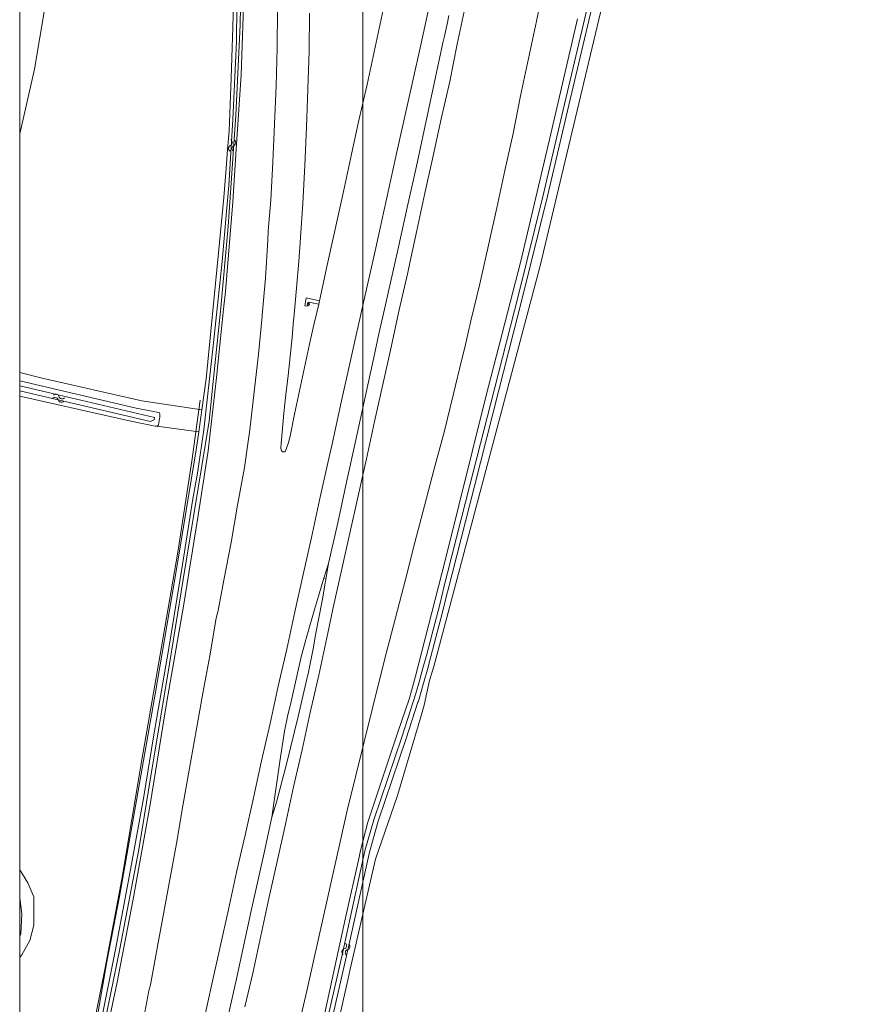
# Model space of a CAD drawing. Header units: metres. Extents: x 232777 to 233627, y 552866 to 554495.
# Tile 2 of 26: x 232778 to 232997, y 553124 to 553382. Entities that reach past the tile are written whole.
import ezdxf

# ---------------------------------------------------------------- set-up
doc = ezdxf.new("R2010")
doc.units = ezdxf.units.M
doc.linetypes.add('BORDER', pattern=[44.45, 12.7, -6.35, 12.7, -6.35, 0, -6.35])
doc.layers.get('0').update_dxf_attribs({"color": 251, "lineweight": 13})
doc.layers.get('Defpoints').update_dxf_attribs({"color": 241, "lineweight": 13})
for name, color, linetype, lineweight in [('Q09_Vangrail', 251, 'BV-GELEIDERAIL', 13), ('Q56_Praatpaal', 251, 'Continuous', 13), ('S05_Water', 144, 'Continuous', 13), ('T02_Raster', 251, 'IE-TERREINAFSCHEIDING-KUNSTMATIG-OPEN', 13), ('T08_Kantbos', 76, 'Continuous', 13), ('T09_Insteek_sloot', 144, 'Continuous', 13), ('T15_BGTcultuurscheiding', 251, 'Continuous', 13), ('V01_Kantgeslverh', 251, 'Continuous', 13), ('V03_Kanttegelverh', 251, 'Continuous', 13), ('V06_Kantonverh', 251, 'Continuous', 13), ('W01_Kantsloot', 144, 'Continuous', 13), ('W11_Waterlijn', 144, 'Continuous', 13)]:
    doc.layers.add(name, color=color, linetype=linetype, lineweight=lineweight)
doc.linetypes.add('BV-GELEIDERAIL', pattern='A,10,-3,[108,NLCS.SHX,S=1,R=0,X=0,Y=0],-3', length=16)
doc.linetypes.add('IE-TERREINAFSCHEIDING-KUNSTMATIG-OPEN', pattern='A,7,-1.5,[67,NLCS.SHX,S=0.75,R=0,X=0,Y=0],-1.5', length=10)

# ---------------------------------------------------------------- blocks, each defined once
blk = doc.blocks.new('S05')
for centre, start, end in [((-0.75, 0.05), 28.0726, 151.9276), ((0.75, 0.85), 208.0726, 331.9276), ((-0.75, -0.85), 28.0726, 151.9276), ((0.75, -0.05), 208.0726, 331.9276)]:
    blk.add_arc(centre, 0.85, start, end)
blk = doc.blocks.new('Q56_PRAATPAAL')
at = {"color": 0}
blk.add_circle((0, 0), 0.3, dxfattribs=at)
at = {"linetype": 'BORDER'}
blk.add_arc((0, 0.12), 0.3, 39.3486, 140.6514, dxfattribs=at)

msp = doc.modelspace()

# ---------------------------------------------------------------- linework, layer by layer
at = {"layer": 'Defpoints'}
for points in [[(232777.83, 552874.49), (232777.83, 554490.49), (233626.33, 554490.49), (233626.33, 552874.49)], [(232867.83, 554400.49), (233536.33, 554400.49), (233536.33, 552964.49), (232867.83, 552964.49)]]:
    msp.add_lwpolyline(points, close=True, dxfattribs=at)
at = {"layer": 'Q09_Vangrail'}
for points in [[(232890.37, 553383.45), (232889.99, 553381.65)], [(232889.99, 553381.65), (232889.22, 553378.05)], [(232889.22, 553378.05), (232888.84, 553376.27)], [(232888.84, 553376.27), (232885, 553358.29)], [(232885, 553358.29), (232881.9, 553343.91)], [(232881.9, 553343.91), (232879.48, 553333.09)], [(232879.48, 553333.09), (232877.09, 553322.38)], [(232877.09, 553322.38), (232873.08, 553304.54)], [(232873.08, 553304.54), (232872.06, 553299.97)], [(232872.06, 553299.97), (232870.71, 553293.78)], [(232870.71, 553293.78), (232869.13, 553286.62)], [(232869.13, 553286.62), (232865.89, 553271.78)], [(232865.89, 553271.78), (232863.57, 553261.11)], [(232863.57, 553261.11), (232861.25, 553250.44)], [(232861.25, 553250.44), (232858.85, 553239.77)], [(232857.12, 553229.95), (232858.85, 553239.77)], [(232858.85, 553239.77), (232857.58, 553235.89)], [(232857.58, 553235.89), (232856.16, 553231.15)], [(232857.58, 553235.89), (232858.25, 553235.73)], [(232856.16, 553231.15), (232855.13, 553227.65)], [(232855.45, 553221.03), (232857.12, 553229.95)], [(232855.13, 553227.65), (232853.14, 553220.71)], [(232853.14, 553220.71), (232852.7, 553219.11)], [(232854.86, 553217.81), (232855.45, 553221.03)], [(232852.7, 553219.11), (232851.68, 553215.24)], [(232853.57, 553211.28), (232854.86, 553217.81)], [(232851.68, 553215.24), (232848.99, 553203.55)], [(232852.97, 553208.67), (232853.57, 553211.28)], [(232850.87, 553199.58), (232852.97, 553208.67)], [(232848.99, 553203.55), (232848.1, 553199.65)], [(232848.1, 553199.65), (232847.3, 553195.73)], [(232847.9, 553187.46), (232850.87, 553199.58)], [(232847.3, 553195.73), (232846.02, 553187.84)], [(232846.02, 553187.84), (232844, 553173.21)], [(232845.19, 553177.14), (232847.9, 553187.46)], [(232844, 553173.21), (232845.19, 553177.14)], [(232841.75, 553163.03), (232844, 553173.21)], [(232838.58, 553148.65), (232841.75, 553163.03)], [(232834.65, 553130.79), (232838.58, 553148.65)], [(232830.69, 553112.9), (232834.65, 553130.79)]]:
    msp.add_lwpolyline(points, dxfattribs=at)
at = {"layer": 'T02_Raster'}
msp.add_lwpolyline([(232777.83, 553028.45), (232779.51, 553035.8), (232784.64, 553059.26), (232790.69, 553086.91), (232795.56, 553110.21), (232800.26, 553133.67), (232804.6, 553156.92), (232809.87, 553188.22), (232814.62, 553215.38), (232819.27, 553242.73), (232823, 553266.6), (232825.16, 553282.54)], dxfattribs=at)
at = {"layer": 'T08_Kantbos'}
msp.add_lwpolyline([(232825.58, 553280), (232809.89, 553282.39), (232783.71, 553288.35), (232777.83, 553289.8)], dxfattribs=at)
at = {"layer": 'T09_Insteek_sloot'}
for points in [[(232825.58, 553280), (232826.7, 553288.14), (232830, 553321.22), (232831.39, 553335.76), (232832, 553343.36), (232832.32, 553348.32), (232832.77, 553353.1), (232833.32, 553367.07), (232833.74, 553380.37), (232834.06, 553393.06)], [(232777.83, 553014.3), (232782.86, 553037.62), (232790.02, 553070.01), (232798.51, 553106.96), (232803.34, 553129.48), (232807.57, 553151.74), (232812.07, 553176.52), (232816.37, 553202.99), (232820.76, 553228.54), (232824.53, 553251.77), (232827.23, 553269.32), (232829.49, 553288.55), (232831.3, 553306.45), (232831.77, 553311.11), (232833.77, 553334.57), (232834.63, 553348.4), (232835.88, 553367.91), (232836.5, 553385.81)], [(232856.19, 553109.88), (232862.38, 553137.08), (232868.38, 553164.34), (232870.73, 553172.51), (232878.08, 553194.18), (232881.75, 553205.65), (232882.68, 553208.97), (232883.6, 553212.3), (232884.51, 553215.63), (232885.4, 553218.96), (232886.27, 553222.3), (232887.13, 553225.65), (232887.98, 553228.99), (232888.8, 553232.34), (232888.93, 553232.86), (232895.92, 553260.32), (232902.37, 553285.53), (232908.62, 553310.2), (232915.1, 553336.32), (232920.69, 553360.18), (232927.05, 553387.2)], [(232867.22, 553164.47), (232869.16, 553171.91), (232876.98, 553195.52), (232880.1, 553204.4), (232881.61, 553210.21), (232889.42, 553240.51), (232900.08, 553283.44), (232909.27, 553319.07), (232917.15, 553352.41), (232924.16, 553382.62)], [(232777.83, 553287.68), (232808.35, 553280.47), (232811.58, 553279.85), (232813.24, 553279.53), (232814.35, 553279.37), (232814.51, 553279.24), (232814.57, 553278.89), (232814.6, 553278.58), (232814.58, 553278.15), (232814.51, 553277.69), (232814.34, 553276.71), (232814.2, 553276.05), (232814.05, 553275.91), (232813.82, 553275.8)], [(232813.82, 553275.8), (232813.39, 553275.78), (232806.95, 553277.06), (232777.83, 553283.64)], [(232824.8, 553274.29), (232825.58, 553280)], [(232777.83, 553028.66), (232783.8, 553055.71), (232790.09, 553082.82), (232794.95, 553106.37), (232798.44, 553122.15), (232800.71, 553135.29), (232803.98, 553152.43), (232808.04, 553175.13), (232813.38, 553205.47), (232818.99, 553238.24), (232824.15, 553269.55), (232824.8, 553274.29)], [(232777.83, 553136.38), (232778.37, 553137.08), (232780.53, 553140.83), (232781.56, 553144.9), (232781.58, 553152.28), (232779.99, 553156.02), (232777.83, 553159.43)]]:
    msp.add_lwpolyline(points, dxfattribs=at)
at = {"layer": 'T09_Insteek_sloot', "flags": 128}
for points in [[(232928.22, 553386.92), (232921.85, 553359.91), (232916.27, 553336.04), (232909.79, 553309.91), (232903.53, 553285.24), (232897.08, 553260.02), (232890.1, 553232.57), (232889.97, 553232.06), (232889.14, 553228.7), (232888.3, 553225.35), (232887.43, 553222), (232886.56, 553218.66), (232885.67, 553215.31), (232884.76, 553211.98), (232883.84, 553208.65), (232883.68, 553208.08), (232883.67, 553208.04), (232883.66, 553207.99)], [(232882.4, 553203.65), (232882.38, 553203.61), (232882.36, 553203.56), (232882.34, 553203.52), (232882.32, 553203.47), (232882.3, 553203.43), (232882.28, 553203.38), (232882.27, 553203.33), (232879.22, 553193.8), (232871.88, 553172.15), (232869.55, 553164.05), (232863.55, 553136.81), (232857.36, 553109.62), (232851.59, 553081.97), (232846.26, 553058.2), (232840.38, 553031.56), (232836.31, 553012.5), (232833.45, 553000), (232832.67, 552996.48)], [(232867.22, 553164.47), (232866.83, 553162.74), (232863.27, 553146.84), (232861.34, 553137.95), (232852.86, 553098.86), (232847.08, 553072.21), (232840.35, 553041.52), (232832.2, 553005.38), (232825.63, 552975.74), (232822.33, 552960.76)]]:
    msp.add_lwpolyline(points, dxfattribs=at)
at = {"layer": 'T15_BGTcultuurscheiding'}
for points in [[(232942.07, 553434.28), (232914.34, 553317.83), (232896.35, 553250), (232886.45, 553212.69), (232885.33, 553209.09)], [(232942.07, 553434.28), (232914.34, 553317.83)], [(232813.82, 553275.8), (232824.8, 553274.29)], [(232885.33, 553209.09), (232883.89, 553202.61), (232883.04, 553199.51), (232876.95, 553178.93), (232871.16, 553162.2), (232864.52, 553133.39), (232863.94, 553130.88), (232856.66, 553098.31), (232851.7, 553075.62), (232849.66, 553066.46), (232842.56, 553034.57), (232841.67, 553030.5), (232838.36, 553015.31), (232837.24, 553010.67), (232836.16, 553006.19), (232835.03, 553000), (232834.37, 552996.98)]]:
    msp.add_lwpolyline(points, dxfattribs=at)
at = {"layer": 'V01_Kantgeslverh'}
for points in [[(232856.43, 553308.6), (232858.45, 553317.99), (232862.46, 553336.08), (232864.61, 553345.84), (232866.72, 553355.62), (232868.93, 553365.37), (232871.05, 553375.15), (232873.17, 553384.92), (232875.19, 553394.19), (232874.95, 553394.33), (232875.15, 553396.18), (232875.54, 553398.22), (232876.09, 553400.54), (232876.7, 553402.95), (232877.06, 553404.54), (232879.22, 553414.3), (232881.33, 553424.08), (232883.44, 553433.85), (232885.62, 553443.61), (232887.73, 553453.39), (232889.76, 553463.18), (232891.91, 553472.95), (232893.87, 553482.75)], [(232889.42, 553405.04), (232883.01, 553375.73), (232880.81, 553365.98), (232876.49, 553346.45), (232872.2, 553326.92), (232870.68, 553320.21), (232868.77, 553311.72), (232866.62, 553301.96), (232866.38, 553300.87), (232864.44, 553292.2), (232862.27, 553282.44), (232860.11, 553272.67), (232859.68, 553270.65), (232858.63, 553266.12), (232856.48, 553256.35), (232854.36, 553246.58), (232852.18, 553236.82), (232849.99, 553227.06), (232847.86, 553217.29), (232845.66, 553207.53), (232843.51, 553197.77), (232841.29, 553188.02), (232839.14, 553178.25), (232836.97, 553168.49), (232834.71, 553158.75), (232832.57, 553148.98), (232830.43, 553139.21), (232828.25, 553129.45), (232827.29, 553125.01), (232823.61, 553108.48)], [(232872.69, 553211.33), (232873.95, 553216.17), (232874.83, 553219.46), (232878.98, 553235.52), (232881.46, 553245.21), (232883.98, 553254.88), (232886.52, 553264.55), (232889.15, 553274.2), (232891.5, 553283.93), (232893.89, 553293.64), (232894.53, 553296.4), (232896.14, 553303.36), (232898.51, 553313.09), (232898.83, 553314.69), (232900.8, 553323.26), (232902.97, 553333.02), (232905.08, 553342.8), (232907.25, 553352.56), (232909.14, 553362.38), (232911.25, 553372.16), (232913.33, 553381.94), (232915.37, 553391.73)], [(232836.87, 553123.44), (232838.94, 553132.32), (232841.05, 553142.09), (232843.16, 553151.87), (232845.36, 553161.62), (232847.54, 553171.38), (232849.67, 553181.15), (232851.92, 553190.9), (232854.04, 553200.67), (232856.25, 553210.42), (232858.64, 553221.46), (232860.04, 553228.17), (232862.25, 553237.92), (232864.39, 553247.69), (232866.57, 553257.45), (232868.75, 553267.21), (232870.9, 553276.98), (232873.11, 553286.73), (232875.24, 553296.5), (232875.87, 553299.36), (232877.37, 553306.27), (232879.59, 553316.02), (232880.14, 553318.64), (232882, 553327.08), (232884.12, 553336.85), (232886.25, 553346.62), (232888.38, 553356.39), (232890.6, 553366.14), (232892.59, 553375.94), (232894.64, 553385.73)], [(232809.89, 553117.87), (232811.74, 553127.7), (232812.1, 553129.26), (232813.9, 553138.83), (232815.67, 553148.29), (232818.96, 553166.31), (232820.59, 553176.17), (232822.35, 553186.02), (232824.08, 553195.86), (232825.85, 553205.71), (232827.74, 553215.53), (232829.33, 553225.4), (232829.85, 553227.39), (232831.39, 553235.4), (232833.26, 553245.23), (232834.99, 553255.06), (232836.77, 553264.91), (232837.65, 553271.16), (232838.16, 553274.81), (232839.35, 553284.74), (232840.49, 553294.67), (232841.42, 553304.63), (232841.44, 553304.84), (232842.27, 553314.59), (232842.89, 553324.58), (232843.02, 553326.95), (232843.71, 553335.01), (232844.26, 553344.99), (232844.7, 553354.98), (232845.07, 553364.98), (232845.35, 553374.95), (232845.41, 553384.95)], [(232853.86, 553384.12), (232853.73, 553374.12), (232853.41, 553364.13), (232853.04, 553354.14), (232852.62, 553344.15), (232852.1, 553334.16), (232851.47, 553325.25), (232851.4, 553323.93), (232851.01, 553318.94), (232850.63, 553313.96), (232850.16, 553308.98), (232849.7, 553304), (232849.65, 553303.53), (232849.25, 553299.02), (232848.77, 553294.04), (232848.22, 553289.07), (232847.65, 553284.1), (232847.1, 553279.13), (232846.64, 553274.15), (232846.39, 553271.17), (232846.36, 553270.14), (232846.36, 553269.87), (232846.46, 553269.31), (232846.84, 553269.05), (232847.26, 553269.01), (232847.5, 553269.19), (232848.33, 553271.49), (232848.77, 553273.1), (232849.87, 553278.92), (232851.98, 553288.7), (232854.1, 553298.47), (232855.07, 553302.67), (232856.25, 553307.78)], [(232856.25, 553307.78), (232856.43, 553308.6)], [(232814.37, 552924.28), (232817.84, 552947.91), (232821.85, 552970.21), (232828.11, 553005.71), (232835.38, 553048.12), (232843.65, 553086.62), (232853.16, 553127.63), (232863.69, 553174.98), (232872.69, 553211.33)]]:
    msp.add_lwpolyline(points, dxfattribs=at)
at = {"layer": 'V03_Kanttegelverh'}
msp.add_lwpolyline([(232856.25, 553307.79), (232853.63, 553308.29), (232853.38, 553307.19), (232852.57, 553307.33), (232852.93, 553309.41), (232856.43, 553308.6)], dxfattribs=at)
at = {"layer": 'V06_Kantonverh'}
msp.add_lwpolyline([(232777.83, 553352.43), (232781.69, 553369.4), (232784.49, 553386.04), (232785.16, 553402.28), (232785.68, 553414.19), (232786.52, 553424.96), (232787.92, 553444.36), (232788.8, 553456.21), (232788.66, 553461.07), (232788.27, 553464.91), (232787.68, 553468.41), (232786.87, 553473.29), (232784.7, 553485.67), (232781.73, 553499.81), (232778.58, 553514.1), (232777.83, 553518.39)], dxfattribs=at)
at = {"layer": 'W01_Kantsloot', "flags": 128}
msp.add_lwpolyline([(232883.66, 553207.99), (232882.4, 553203.65)], dxfattribs=at)
at = {"layer": 'W11_Waterlijn'}
for points in [[(232777.83, 553017.2), (232782.73, 553040.36), (232788.44, 553066.1), (232794.14, 553090.69), (232799.4, 553115.6), (232804.07, 553138.69), (232809.05, 553164.75), (232812.53, 553185.65), (232816.69, 553210.74), (232820.7, 553235.51), (232827.54, 553277.04), (232828.55, 553287.45), (232830.46, 553305.88), (232832.52, 553328.09), (232834.54, 553357.29), (232835.69, 553381.06), (232836.02, 553400.36)], [(232834.89, 553395.4), (232834.71, 553376.63), (232833.74, 553356.21), (232832.67, 553338.89), (232832.03, 553332.06), (232830.89, 553318.93), (232828.54, 553296.84), (232826.15, 553274.79), (232824.44, 553263.41), (232823.2, 553256.71), (232820.56, 553239.46), (232816.92, 553217.55), (232812.93, 553194.27), (232810.33, 553178.13), (232806.55, 553157.53), (232802.99, 553138.47), (232797.57, 553111.42), (232793.05, 553091.35), (232788.59, 553070.97), (232783.64, 553049.02), (232779.08, 553028.6), (232777.83, 553022.77)], [(232777.83, 553285.03), (232778.26, 553284.94), (232812.18, 553276.96), (232813.09, 553277.41), (232813.17, 553277.99), (232793.86, 553282.62), (232777.83, 553286.32)], [(232777.83, 553141.9), (232778.17, 553142.63), (232778.4, 553147.73), (232777.83, 553152.03)]]:
    msp.add_lwpolyline(points, dxfattribs=at)

# ---------------------------------------------------------------- block references
at = {"layer": 'Q56_Praatpaal'}
msp.add_blockref('Q56_PRAATPAAL', (232853.55, 553307.72), dxfattribs=at)
at = {"layer": 'S05_Water'}
for p, rotation in [((232833.55, 553349.38), 86.86125884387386), ((232788.02, 553283.12), 346.2754388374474), ((232863.39, 553138.56), 78.1449423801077)]:
    msp.add_blockref('S05', p, dxfattribs=dict(at, rotation=rotation))

doc.saveas('drawing.dxf')
